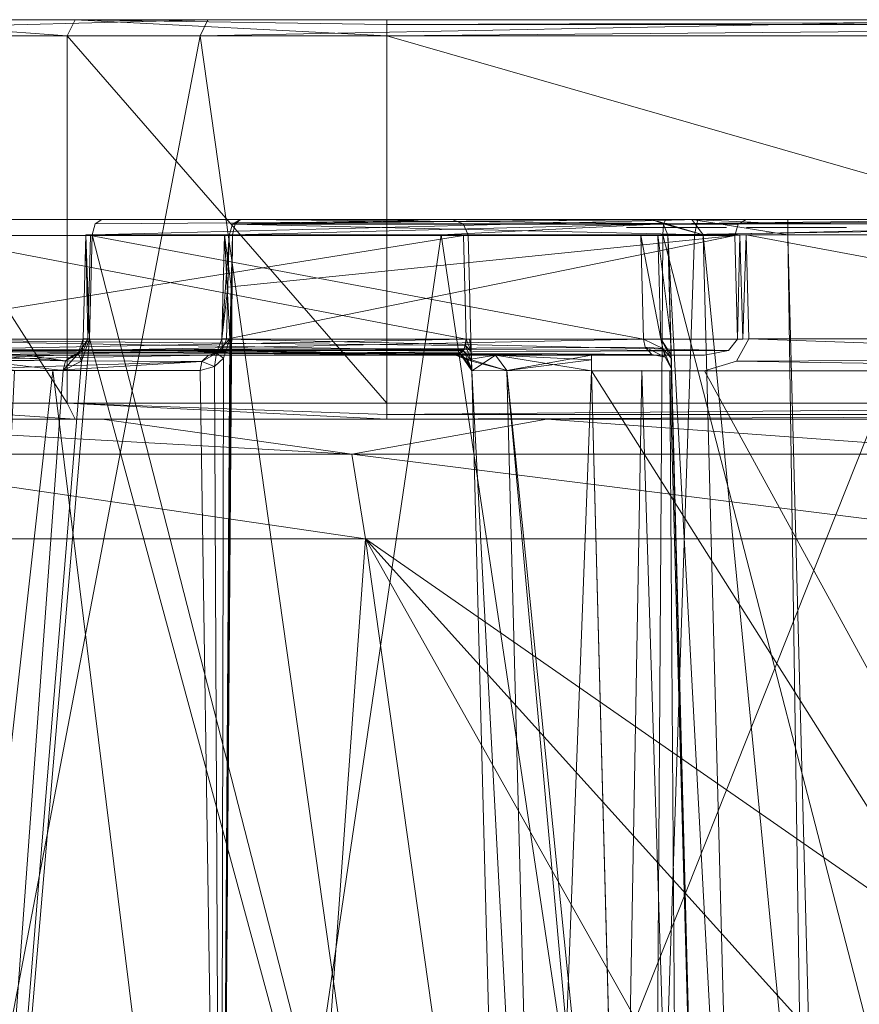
# Model space of a CAD drawing. Header units: millimetres. Extents: x -95 to 95, y -35 to 74.
# Tile 25 of 32: x -13 to -2, y 62 to 74. Entities that reach past the tile are written whole.
import ezdxf

# ---------------------------------------------------------------- set-up
doc = ezdxf.new("R2010")
doc.units = ezdxf.units.MM
doc.header["$LTSCALE"] = 2540
for name, color, linetype, lineweight in [('123', 7, 'Continuous', 18), ('132', 7, 'Continuous', 18), ('133', 7, 'Continuous', 18), ('134', 7, 'Continuous', 18), ('135', 7, 'Continuous', 18), ('136', 7, 'Continuous', 18), ('137', 7, 'Continuous', 18), ('138', 7, 'Continuous', 18), ('139', 7, 'Continuous', 18), ('140', 7, 'Continuous', 18), ('145', 7, 'Continuous', 18), ('148', 7, 'Continuous', 18), ('149', 7, 'Continuous', 18), ('153', 7, 'Continuous', 18), ('157', 7, 'Continuous', 18), ('158', 7, 'Continuous', 18), ('163', 7, 'Continuous', 18), ('165', 7, 'Continuous', 18), ('168', 7, 'Continuous', 18), ('169', 7, 'Continuous', 18), ('172', 7, 'Continuous', 18), ('173', 7, 'Continuous', 18), ('175', 7, 'Continuous', 18), ('178', 7, 'Continuous', 18), ('179', 7, 'Continuous', 18), ('184', 7, 'Continuous', 18), ('199', 7, 'Continuous', 18), ('201', 7, 'Continuous', 18), ('202', 7, 'Continuous', 18), ('207', 7, 'Continuous', 18), ('208', 7, 'Continuous', 18), ('209', 7, 'Continuous', 18), ('210', 7, 'Continuous', 18), ('211', 7, 'Continuous', 18), ('212', 7, 'Continuous', 18), ('213', 7, 'Continuous', 18), ('214', 7, 'Continuous', 18), ('215', 7, 'Continuous', 18), ('226', 7, 'Continuous', 18), ('227', 7, 'Continuous', 18), ('228', 7, 'Continuous', 18), ('229', 7, 'Continuous', 18), ('230', 7, 'Continuous', 18), ('231', 7, 'Continuous', 18), ('233', 7, 'Continuous', 18), ('234', 7, 'Continuous', 18), ('235', 7, 'Continuous', 18), ('240', 7, 'Continuous', 18), ('241', 7, 'Continuous', 18), ('250', 7, 'Continuous', 18), ('259', 7, 'Continuous', 18), ('260', 7, 'Continuous', 18), ('261', 7, 'Continuous', 18), ('267', 7, 'Continuous', 18), ('268', 7, 'Continuous', 18)]:
    doc.layers.add(name, color=color, linetype=linetype, lineweight=lineweight)

msp = doc.modelspace()

# ---------------------------------------------------------------- linework, layer by layer
at = {"layer": '123', "linetype": 'Continuous'}
for points in [[(-10.333, 74, 5.218), (-14.394, 52.797, 8.209), (-17.992, 74, 12.669), (-10.333, 74, 5.218)], [(-7.627, 54.79, 3.934), (-14.394, 52.797, 8.209), (-10.333, 74, 5.218), (-7.627, 54.79, 3.934)], [(0, 74, 2.5), (-7.627, 54.79, 3.934), (-10.333, 74, 5.218), (0, 74, 2.5)], [(0, 74, 2.5), (0, 55.459, 2.5), (-7.627, 54.79, 3.934), (0, 74, 2.5)], [(-14.085, 45.2, 39.076), (-9.886, 45.2, 42.027), (-15.195, 67.7, 37.995), (-14.085, 45.2, 39.076)], [(-15.195, 67.7, 37.995), (-9.886, 45.2, 42.027), (-8.265, 67.7, 42.805), (-15.195, 67.7, 37.995)], [(-9.886, 45.2, 42.027), (-5.095, 45.2, 43.872), (-8.265, 67.7, 42.805), (-9.886, 45.2, 42.027)], [(-8.265, 67.7, 42.805), (-5.095, 45.2, 43.872), (-3.249, 58.776, 44.247), (-8.265, 67.7, 42.805)], [(0, 61.95, 44.5), (0, 67.7, 44.5), (-8.265, 67.7, 42.805), (0, 61.95, 44.5)], [(0, 61.95, 44.5), (-8.265, 67.7, 42.805), (-2.257, 61.039, 44.378), (0, 61.95, 44.5)], [(-2.257, 61.039, 44.378), (-8.265, 67.7, 42.805), (-3.249, 58.776, 44.247), (-2.257, 61.039, 44.378)]]:
    msp.add_3dface(points, dxfattribs=at)
at = {"layer": '132', "linetype": 'Continuous'}
for points in [[(-7.137, 70, 18.062), (-7.137, 70, 19.474), (-13.699, 70, 12.912), (-7.137, 70, 18.062)], [(-10.231, 70, 10.158), (-7.137, 70, 18.062), (-13.699, 70, 12.912), (-10.231, 70, 10.158)], [(-12.054, 70, 11.423), (-10.231, 70, 10.158), (-13.699, 70, 12.912), (-12.054, 70, 11.423)], [(-6.64, 70, 16.861), (-7.137, 70, 18.062), (-10.231, 70, 10.158), (-6.64, 70, 16.861)], [(-5.438, 70, 16.363), (-6.64, 70, 16.861), (-10.231, 70, 10.158), (-5.438, 70, 16.363)], [(-4.026, 70, 16.363), (-5.438, 70, 16.363), (-10.231, 70, 10.158), (-4.026, 70, 16.363)]]:
    msp.add_3dface(points, dxfattribs=at)
at = {"layer": '133', "linetype": 'Continuous'}
for points in [[(-13.823, 70.2, 13.071), (-7.006, 70.2, 19.888), (-13.791, 71.5, 13.103), (-13.823, 70.2, 13.071)], [(-7.006, 70.2, 19.888), (-7.04, 71.5, 19.854), (-13.791, 71.5, 13.103), (-7.006, 70.2, 19.888)]]:
    msp.add_3dface(points, dxfattribs=at)
at = {"layer": '134', "linetype": 'Continuous'}
for points in [[(-3.646, 71.5, 16.46), (-3.612, 70.2, 16.494), (-10.006, 70.2, 10.1), (-3.646, 71.5, 16.46)], [(-10.006, 70.2, 10.1), (-9.989, 70.85, 10.117), (-3.646, 71.5, 16.46), (-10.006, 70.2, 10.1)], [(-9.972, 71.5, 10.134), (-3.646, 71.5, 16.46), (-9.989, 70.85, 10.117), (-9.972, 71.5, 10.134)]]:
    msp.add_3dface(points, dxfattribs=at)
at = {"layer": '135', "linetype": 'Continuous'}
for points in [[(-6.639, 70, 30.14), (-4.656, 70, 31.267), (-15.019, 70, 35.408), (-6.639, 70, 30.14)], [(-15.019, 70, 35.408), (-4.656, 70, 31.267), (-11.925, 70, 38.536), (-15.019, 70, 35.408)], [(-7.137, 70, 28.938), (-6.639, 70, 30.14), (-15.019, 70, 35.408), (-7.137, 70, 28.938)], [(-7.137, 70, 27.526), (-7.137, 70, 28.938), (-15.019, 70, 35.408), (-7.137, 70, 27.526)], [(-14.107, 70, 36.502), (-15.019, 70, 35.408), (-11.925, 70, 38.536), (-14.107, 70, 36.502)], [(-13.108, 70, 37.517), (-14.107, 70, 36.502), (-11.925, 70, 38.536), (-13.108, 70, 37.517)], [(-12.527, 70, 38.039), (-13.108, 70, 37.517), (-11.925, 70, 38.536), (-12.527, 70, 38.039)], [(-5.437, 70, 30.637), (-4.656, 70, 31.267), (-6.639, 70, 30.14), (-5.437, 70, 30.637)], [(-4.936, 70, 30.814), (-4.656, 70, 31.267), (-5.437, 70, 30.637), (-4.936, 70, 30.814)]]:
    msp.add_3dface(points, dxfattribs=at)
at = {"layer": '136', "linetype": 'Continuous'}
for points in [[(-11.738, 70.2, 38.632), (-4.789, 70.2, 31.683), (-11.705, 71.5, 38.6), (-11.738, 70.2, 38.632)], [(-4.789, 70.2, 31.683), (-4.823, 71.5, 31.717), (-11.705, 71.5, 38.6), (-4.789, 70.2, 31.683)]]:
    msp.add_3dface(points, dxfattribs=at)
at = {"layer": '137', "linetype": 'Continuous'}
for points in [[(-7.04, 71.5, 27.146), (-7.006, 70.2, 27.112), (-15.11, 70.2, 35.216), (-7.04, 71.5, 27.146)], [(-15.077, 71.5, 35.183), (-7.04, 71.5, 27.146), (-15.11, 70.2, 35.216), (-15.077, 71.5, 35.183)]]:
    msp.add_3dface(points, dxfattribs=at)
at = {"layer": '138', "linetype": 'Continuous'}
for points in [[(-8, 74, 102.5), (-8, 69.4, 102.5), (8, 69.4, 102.5), (-8, 74, 102.5)], [(8, 74, 102.5), (-8, 74, 102.5), (8, 69.4, 102.5), (8, 74, 102.5)]]:
    msp.add_3dface(points, dxfattribs=at)
at = {"layer": '139', "linetype": 'Continuous'}
for points in [[(-20.792, 74.2, 22.943), (-18.381, 74.2, 33.235), (20.792, 74.2, 22.943), (-20.792, 74.2, 22.943)], [(-17.824, 74.2, 12.779), (-20.792, 74.2, 22.943), (17.824, 74.2, 12.779), (-17.824, 74.2, 12.779)], [(17.824, 74.2, 12.779), (-20.792, 74.2, 22.943), (20.792, 74.2, 22.943), (17.824, 74.2, 12.779)], [(-18.381, 74.2, 33.235), (-16.455, 74.2, 38.272), (18.381, 74.2, 33.235), (-18.381, 74.2, 33.235)], [(20.792, 74.2, 22.943), (-18.381, 74.2, 33.235), (18.381, 74.2, 33.235), (20.792, 74.2, 22.943)], [(-10.237, 74.2, 5.394), (-17.824, 74.2, 12.779), (10.237, 74.2, 5.394), (-10.237, 74.2, 5.394)], [(10.237, 74.2, 5.394), (-17.824, 74.2, 12.779), (17.824, 74.2, 12.779), (10.237, 74.2, 5.394)], [(-16.455, 74.2, 38.272), (-15.8, 74.2, 43.625), (16.455, 74.2, 38.272), (-16.455, 74.2, 38.272)], [(18.381, 74.2, 33.235), (-16.455, 74.2, 38.272), (16.455, 74.2, 38.272), (18.381, 74.2, 33.235)], [(16.455, 74.2, 38.272), (-15.8, 74.2, 43.625), (15.8, 74.2, 43.625), (16.455, 74.2, 38.272)], [(15.8, 74.2, 43.625), (-15.8, 74.2, 43.625), (-15.8, 74.2, 94.5), (15.8, 74.2, 43.625)], [(15.8, 74.2, 94.5), (15.8, 74.2, 43.625), (-15.8, 74.2, 94.5), (15.8, 74.2, 94.5)], [(-14.756, 74.2, 98.397), (15.8, 74.2, 94.5), (-15.8, 74.2, 94.5), (-14.756, 74.2, 98.397)], [(14.756, 74.2, 98.397), (15.8, 74.2, 94.5), (-14.756, 74.2, 98.397), (14.756, 74.2, 98.397)], [(-11.897, 74.2, 101.256), (14.756, 74.2, 98.397), (-14.756, 74.2, 98.397), (-11.897, 74.2, 101.256)], [(11.897, 74.2, 101.256), (14.756, 74.2, 98.397), (-11.897, 74.2, 101.256), (11.897, 74.2, 101.256)], [(-8, 74.2, 102.3), (11.897, 74.2, 101.256), (-11.897, 74.2, 101.256), (-8, 74.2, 102.3)], [(0, 74.2, 2.7), (-10.237, 74.2, 5.394), (10.237, 74.2, 5.394), (0, 74.2, 2.7)], [(8, 74.2, 102.3), (11.897, 74.2, 101.256), (-8, 74.2, 102.3), (8, 74.2, 102.3)]]:
    msp.add_3dface(points, dxfattribs=at)
at = {"layer": '140', "linetype": 'Continuous'}
for points in [[(-15.932, 69.2, 41.207), (-16.281, 69.2, 39.03), (-11.56, 69.2, 42.803), (-15.932, 69.2, 41.207)], [(-15.8, 69.2, 43.625), (-15.932, 69.2, 41.207), (-11.56, 69.2, 42.803), (-15.8, 69.2, 43.625)], [(-15.8, 69.2, 94.5), (-15.8, 69.2, 43.625), (15.8, 69.2, 94.5), (-15.8, 69.2, 94.5)], [(15.8, 69.2, 94.5), (-15.8, 69.2, 43.625), (-5.997, 69.2, 45.186), (15.8, 69.2, 94.5)], [(-5.997, 69.2, 45.186), (-15.8, 69.2, 43.625), (-11.56, 69.2, 42.803), (-5.997, 69.2, 45.186)], [(-14.756, 69.2, 98.397), (-15.8, 69.2, 94.5), (14.756, 69.2, 98.397), (-14.756, 69.2, 98.397)], [(14.756, 69.2, 98.397), (-15.8, 69.2, 94.5), (15.8, 69.2, 94.5), (14.756, 69.2, 98.397)], [(-11.897, 69.2, 101.256), (-14.756, 69.2, 98.397), (11.897, 69.2, 101.256), (-11.897, 69.2, 101.256)], [(11.897, 69.2, 101.256), (-14.756, 69.2, 98.397), (14.756, 69.2, 98.397), (11.897, 69.2, 101.256)], [(-8, 69.2, 102.3), (-11.897, 69.2, 101.256), (8, 69.2, 102.3), (-8, 69.2, 102.3)], [(8, 69.2, 102.3), (-11.897, 69.2, 101.256), (11.897, 69.2, 101.256), (8, 69.2, 102.3)], [(0, 69.2, 46), (15.8, 69.2, 94.5), (-5.997, 69.2, 45.186), (0, 69.2, 46)]]:
    msp.add_3dface(points, dxfattribs=at)
at = {"layer": '145', "linetype": 'Continuous'}
for points in [[(-12, 74, 101.428), (-14.928, 74, 98.5), (-12, 69.4, 101.428), (-12, 74, 101.428)], [(-12, 69.4, 101.428), (-14.928, 74, 98.5), (-14.928, 69.4, 98.5), (-12, 69.4, 101.428)], [(-8, 69.4, 102.5), (-8, 74, 102.5), (-12, 74, 101.428), (-8, 69.4, 102.5)], [(-8, 69.4, 102.5), (-12, 74, 101.428), (-12, 69.4, 101.428), (-8, 69.4, 102.5)]]:
    msp.add_3dface(points, dxfattribs=at)
at = {"layer": '148', "linetype": 'Continuous'}
for points in [[(-14.756, 74.2, 98.397), (-14.928, 74, 98.5), (-12, 74, 101.428), (-14.756, 74.2, 98.397)], [(-11.897, 74.2, 101.256), (-14.756, 74.2, 98.397), (-12, 74, 101.428), (-11.897, 74.2, 101.256)], [(-8, 74, 102.5), (-11.897, 74.2, 101.256), (-12, 74, 101.428), (-8, 74, 102.5)], [(-11.897, 74.2, 101.256), (-8, 74, 102.5), (-8, 74.141, 102.441), (-11.897, 74.2, 101.256)], [(-8, 74.2, 102.3), (-11.897, 74.2, 101.256), (-8, 74.141, 102.441), (-8, 74.2, 102.3)]]:
    msp.add_3dface(points, dxfattribs=at)
at = {"layer": '149', "linetype": 'Continuous'}
for points in [[(8, 74.2, 102.3), (-8, 74.2, 102.3), (-8, 74.141, 102.441), (8, 74.2, 102.3)], [(8, 74.2, 102.3), (-8, 74.141, 102.441), (8, 74.141, 102.441), (8, 74.2, 102.3)], [(-8, 74, 102.5), (8, 74, 102.5), (8, 74.141, 102.441), (-8, 74, 102.5)], [(-8, 74.141, 102.441), (-8, 74, 102.5), (8, 74.141, 102.441), (-8, 74.141, 102.441)]]:
    msp.add_3dface(points, dxfattribs=at)
at = {"layer": '153', "linetype": 'Continuous'}
for points in [[(-10.333, 74, 5.218), (-17.992, 74, 12.669), (-10.237, 74.2, 5.394), (-10.333, 74, 5.218)], [(-17.992, 74, 12.669), (-17.824, 74.2, 12.779), (-10.237, 74.2, 5.394), (-17.992, 74, 12.669)], [(0, 74, 2.5), (-10.333, 74, 5.218), (0, 74.2, 2.7), (0, 74, 2.5)], [(-10.333, 74, 5.218), (-10.237, 74.2, 5.394), (0, 74.2, 2.7), (-10.333, 74, 5.218)]]:
    msp.add_3dface(points, dxfattribs=at)
at = {"layer": '157', "linetype": 'Continuous'}
for points in [[(-14.756, 69.2, 98.397), (-11.897, 69.2, 101.256), (-14.928, 69.4, 98.5), (-14.756, 69.2, 98.397)], [(-11.897, 69.2, 101.256), (-12, 69.4, 101.428), (-14.928, 69.4, 98.5), (-11.897, 69.2, 101.256)], [(-8, 69.4, 102.5), (-12, 69.4, 101.428), (-8, 69.259, 102.441), (-8, 69.4, 102.5)], [(-11.897, 69.2, 101.256), (-8, 69.2, 102.3), (-12, 69.4, 101.428), (-11.897, 69.2, 101.256)], [(-12, 69.4, 101.428), (-8, 69.2, 102.3), (-8, 69.259, 102.441), (-12, 69.4, 101.428)]]:
    msp.add_3dface(points, dxfattribs=at)
at = {"layer": '158', "linetype": 'Continuous'}
for points in [[(8, 69.4, 102.5), (-8, 69.4, 102.5), (-8, 69.259, 102.441), (8, 69.4, 102.5)], [(8, 69.4, 102.5), (-8, 69.259, 102.441), (8, 69.259, 102.441), (8, 69.4, 102.5)], [(-8, 69.2, 102.3), (8, 69.2, 102.3), (8, 69.259, 102.441), (-8, 69.2, 102.3)], [(-8, 69.259, 102.441), (-8, 69.2, 102.3), (8, 69.259, 102.441), (-8, 69.259, 102.441)]]:
    msp.add_3dface(points, dxfattribs=at)
at = {"layer": '163', "linetype": 'Continuous'}
for points in [[(-11.56, 69.2, 42.803), (-16.281, 69.2, 39.03), (-8.437, 68.761, 43.209), (-11.56, 69.2, 42.803)], [(-16.281, 69.2, 39.03), (-15.513, 68.761, 38.298), (-8.437, 68.761, 43.209), (-16.281, 69.2, 39.03)], [(-5.997, 69.2, 45.186), (-11.56, 69.2, 42.803), (-8.437, 68.761, 43.209), (-5.997, 69.2, 45.186)], [(-5.997, 69.2, 45.186), (-8.437, 68.761, 43.209), (0, 68.761, 44.939), (-5.997, 69.2, 45.186)], [(0, 69.2, 46), (-5.997, 69.2, 45.186), (0, 68.761, 44.939), (0, 69.2, 46)], [(-15.195, 67.7, 37.995), (-8.265, 67.7, 42.805), (-15.513, 68.761, 38.298), (-15.195, 67.7, 37.995)], [(-15.513, 68.761, 38.298), (-8.265, 67.7, 42.805), (-8.437, 68.761, 43.209), (-15.513, 68.761, 38.298)], [(-8.265, 67.7, 42.805), (0, 67.7, 44.5), (-8.437, 68.761, 43.209), (-8.265, 67.7, 42.805)], [(-8.437, 68.761, 43.209), (0, 67.7, 44.5), (0, 68.761, 44.939), (-8.437, 68.761, 43.209)]]:
    msp.add_3dface(points, dxfattribs=at)
at = {"layer": '165', "linetype": 'Continuous'}
for points in [[(-7.182, 71.7, 19.995), (-7.182, 71.7, 27.005), (-15.219, 71.7, 35.042), (-7.182, 71.7, 19.995)], [(-13.933, 71.7, 13.244), (-7.182, 71.7, 19.995), (-15.219, 71.7, 35.042), (-13.933, 71.7, 13.244)], [(-4.682, 71.7, 31.982), (-4.185, 71.7, 33.183), (-11.564, 71.7, 38.741), (-4.682, 71.7, 31.982)], [(-11.564, 71.7, 38.741), (-4.185, 71.7, 33.183), (-4.11, 71.7, 42.185), (-11.564, 71.7, 38.741)], [(-4.682, 71.7, 31.859), (-4.682, 71.7, 31.982), (-11.564, 71.7, 38.741), (-4.682, 71.7, 31.859)], [(-4.51, 71.7, 8.039), (-3.505, 71.7, 16.318), (-9.831, 71.7, 9.992), (-4.51, 71.7, 8.039)], [(-7.252, 71.7, 8.795), (-4.51, 71.7, 8.039), (-9.831, 71.7, 9.992), (-7.252, 71.7, 8.795)], [(0, 71.7, 7.619), (-3.505, 71.7, 16.318), (-4.51, 71.7, 8.039), (0, 71.7, 7.619)], [(-4.185, 71.7, 33.183), (-2.982, 71.7, 33.682), (-4.11, 71.7, 42.185), (-4.185, 71.7, 33.183)], [(-2.982, 71.7, 33.682), (2.982, 71.7, 33.682), (-4.11, 71.7, 42.185), (-2.982, 71.7, 33.682)], [(-4.11, 71.7, 42.185), (2.982, 71.7, 33.682), (4.11, 71.7, 42.185), (-4.11, 71.7, 42.185)], [(3.505, 71.7, 16.318), (-3.505, 71.7, 16.318), (0, 71.7, 7.619), (3.505, 71.7, 16.318)]]:
    msp.add_3dface(points, dxfattribs=at)
at = {"layer": '168', "linetype": 'Continuous'}
for points in [[(3.505, 71.505, 16.518), (3.471, 70.205, 16.552), (-3.505, 71.505, 16.518), (3.505, 71.505, 16.518)], [(-3.505, 71.505, 16.518), (3.471, 70.205, 16.552), (-3.471, 70.205, 16.552), (-3.505, 71.505, 16.518)], [(-3.471, 70.205, 16.552), (3.584, 69.959, 16.559), (-3.625, 69.925, 16.559), (-3.471, 70.205, 16.552)], [(3.471, 70.205, 16.552), (3.584, 69.959, 16.559), (-3.471, 70.205, 16.552), (3.471, 70.205, 16.552)], [(-3.625, 69.925, 16.559), (4.026, 69.805, 16.563), (-4.026, 69.805, 16.563), (-3.625, 69.925, 16.559)], [(3.584, 69.959, 16.559), (4.026, 69.805, 16.563), (-3.625, 69.925, 16.559), (3.584, 69.959, 16.559)], [(-5.006, 53.295, 16.995), (-5.438, 69.805, 16.563), (5.006, 53.295, 16.995), (-5.006, 53.295, 16.995)], [(5.006, 53.295, 16.995), (-5.438, 69.805, 16.563), (-4.026, 69.805, 16.563), (5.006, 53.295, 16.995)], [(4.026, 69.805, 16.563), (5.006, 53.295, 16.995), (-4.026, 69.805, 16.563), (4.026, 69.805, 16.563)]]:
    msp.add_3dface(points, dxfattribs=at)
at = {"layer": '169', "linetype": 'Continuous'}
for points in [[(-6.982, 71.505, 27.005), (-6.982, 71.505, 19.995), (-6.948, 70.205, 20.029), (-6.982, 71.505, 27.005)], [(-6.948, 70.205, 26.971), (-6.982, 71.505, 27.005), (-6.948, 70.205, 20.029), (-6.948, 70.205, 26.971)], [(-6.944, 70.048, 27.012), (-6.948, 70.205, 26.971), (-6.941, 69.959, 19.916), (-6.944, 70.048, 27.012)], [(-6.941, 69.959, 19.916), (-6.948, 70.205, 26.971), (-6.948, 70.205, 20.029), (-6.941, 69.959, 19.916)], [(-6.941, 69.925, 27.125), (-6.944, 70.048, 27.012), (-6.941, 69.959, 19.916), (-6.941, 69.925, 27.125)], [(-6.937, 69.805, 19.474), (-6.941, 69.925, 27.125), (-6.941, 69.959, 19.916), (-6.937, 69.805, 19.474)], [(-6.938, 69.839, 27.299), (-6.941, 69.925, 27.125), (-6.937, 69.805, 19.474), (-6.938, 69.839, 27.299)], [(-6.937, 69.805, 27.526), (-6.938, 69.839, 27.299), (-6.937, 69.805, 19.474), (-6.937, 69.805, 27.526)], [(-6.937, 69.805, 28.938), (-6.937, 69.805, 27.526), (-6.505, 53.295, 18.494), (-6.937, 69.805, 28.938)], [(-6.505, 53.295, 18.494), (-6.937, 69.805, 27.526), (-6.937, 69.805, 19.474), (-6.505, 53.295, 18.494)], [(-6.505, 53.295, 28.506), (-6.937, 69.805, 28.938), (-6.505, 53.295, 18.494), (-6.505, 53.295, 28.506)], [(-6.937, 69.805, 18.062), (-6.505, 53.295, 18.494), (-6.937, 69.805, 19.474), (-6.937, 69.805, 18.062)]]:
    msp.add_3dface(points, dxfattribs=at)
at = {"layer": '172', "linetype": 'Continuous'}
for points in [[(-4.065, 55.574, 31.565), (-4.482, 71.505, 31.982), (-4.065, 55.574, 31.064), (-4.065, 55.574, 31.565)], [(-4.065, 55.574, 31.064), (-4.482, 71.505, 31.982), (-4.448, 70.205, 31.825), (-4.065, 55.574, 31.064)], [(-4.448, 70.205, 31.825), (-4.482, 71.505, 31.982), (-4.482, 71.505, 31.859), (-4.448, 70.205, 31.825)], [(-4.443, 70.004, 31.743), (-4.065, 55.574, 31.064), (-4.448, 70.205, 31.825), (-4.443, 70.004, 31.743)], [(-4.442, 69.962, 31.701), (-4.065, 55.574, 31.064), (-4.443, 70.004, 31.743), (-4.442, 69.962, 31.701)], [(-4.438, 69.828, 31.438), (-4.065, 55.574, 31.064), (-4.442, 69.962, 31.701), (-4.438, 69.828, 31.438)]]:
    msp.add_3dface(points, dxfattribs=at)
at = {"layer": '173', "linetype": 'Continuous'}
for points in [[(-2.671, 59.606, 33.17), (2.982, 71.505, 33.482), (-2.983, 71.505, 33.482), (-2.671, 59.606, 33.17)], [(-2.671, 59.606, 33.17), (-1.658, 61.027, 33.208), (2.982, 71.505, 33.482), (-2.671, 59.606, 33.17)]]:
    msp.add_3dface(points, dxfattribs=at)
at = {"layer": '175', "linetype": 'Continuous'}
for points in [[(-6.066, 53.293, 17.434), (-6.937, 69.805, 18.062), (-6.498, 69.807, 17.002), (-6.066, 53.293, 17.434)], [(-6.505, 53.295, 18.494), (-6.937, 69.805, 18.062), (-6.066, 53.293, 17.434), (-6.505, 53.295, 18.494)], [(-5.438, 69.805, 16.563), (-6.066, 53.293, 17.434), (-6.498, 69.807, 17.002), (-5.438, 69.805, 16.563)], [(-5.438, 69.805, 16.563), (-5.006, 53.295, 16.995), (-6.066, 53.293, 17.434), (-5.438, 69.805, 16.563)]]:
    msp.add_3dface(points, dxfattribs=at)
at = {"layer": '178', "linetype": 'Continuous'}
for points in [[(-6.937, 69.805, 28.938), (-6.066, 53.293, 29.566), (-6.498, 69.807, 29.998), (-6.937, 69.805, 28.938)], [(-6.937, 69.805, 28.938), (-6.505, 53.295, 28.506), (-6.066, 53.293, 29.566), (-6.937, 69.805, 28.938)], [(-5.006, 53.295, 30.005), (-5.065, 55.582, 30.065), (-6.498, 69.807, 29.998), (-5.006, 53.295, 30.005)], [(-6.066, 53.293, 29.566), (-5.006, 53.295, 30.005), (-6.498, 69.807, 29.998), (-6.066, 53.293, 29.566)], [(-5.065, 55.582, 30.065), (-5.437, 69.805, 30.437), (-6.498, 69.807, 29.998), (-5.065, 55.582, 30.065)]]:
    msp.add_3dface(points, dxfattribs=at)
at = {"layer": '179', "linetype": 'Continuous'}
for points in [[(-4.482, 71.505, 31.982), (-3.625, 55.563, 32.625), (-4.043, 71.507, 33.043), (-4.482, 71.505, 31.982)], [(-4.482, 71.505, 31.982), (-4.065, 55.574, 31.565), (-3.625, 55.563, 32.625), (-4.482, 71.505, 31.982)], [(-2.789, 58.702, 33.14), (-2.983, 71.505, 33.482), (-4.043, 71.507, 33.043), (-2.789, 58.702, 33.14)], [(-3.625, 55.563, 32.625), (-2.789, 58.702, 33.14), (-4.043, 71.507, 33.043), (-3.625, 55.563, 32.625)], [(-2.789, 58.702, 33.14), (-2.671, 59.606, 33.17), (-2.983, 71.505, 33.482), (-2.789, 58.702, 33.14)]]:
    msp.add_3dface(points, dxfattribs=at)
at = {"layer": '184', "linetype": 'Continuous'}
for points in [[(-5.437, 69.805, 30.437), (-5.065, 55.582, 30.065), (-4.81, 69.807, 30.659), (-5.437, 69.805, 30.437)], [(-5.065, 55.582, 30.065), (-4.358, 55.585, 30.358), (-4.81, 69.807, 30.659), (-5.065, 55.582, 30.065)], [(-4.81, 69.807, 30.659), (-4.358, 55.585, 30.358), (-4.46, 69.806, 31.224), (-4.81, 69.807, 30.659)], [(-4.46, 69.806, 31.224), (-4.065, 55.574, 31.064), (-4.443, 69.812, 31.332), (-4.46, 69.806, 31.224)], [(-4.358, 55.585, 30.358), (-4.065, 55.574, 31.064), (-4.46, 69.806, 31.224), (-4.358, 55.585, 30.358)], [(-4.065, 55.574, 31.064), (-4.438, 69.828, 31.438), (-4.443, 69.812, 31.332), (-4.065, 55.574, 31.064)]]:
    msp.add_3dface(points, dxfattribs=at)
at = {"layer": '199', "linetype": 'Continuous'}
for points in [[(-3.646, 71.5, 16.46), (-9.972, 71.5, 10.134), (-9.931, 71.641, 10.092), (-3.646, 71.5, 16.46)], [(-9.831, 71.7, 9.992), (-3.605, 71.641, 16.418), (-9.931, 71.641, 10.092), (-9.831, 71.7, 9.992)], [(-3.605, 71.641, 16.418), (-3.646, 71.5, 16.46), (-9.931, 71.641, 10.092), (-3.605, 71.641, 16.418)], [(-9.831, 71.7, 9.992), (-3.505, 71.7, 16.318), (-3.605, 71.641, 16.418), (-9.831, 71.7, 9.992)]]:
    msp.add_3dface(points, dxfattribs=at)
at = {"layer": '201', "linetype": 'Continuous'}
for points in [[(-7.006, 70.2, 19.888), (-13.823, 70.2, 13.071), (-13.796, 70.066, 13.025), (-7.006, 70.2, 19.888)], [(-7.03, 70.077, 19.804), (-7.006, 70.2, 19.888), (-13.796, 70.066, 13.025), (-7.03, 70.077, 19.804)], [(-13.699, 70, 12.912), (-7.03, 70.077, 19.804), (-13.796, 70.066, 13.025), (-13.699, 70, 12.912)], [(-13.699, 70, 12.912), (-7.137, 70, 19.474), (-7.03, 70.077, 19.804), (-13.699, 70, 12.912)]]:
    msp.add_3dface(points, dxfattribs=at)
at = {"layer": '202', "linetype": 'Continuous'}
for points in [[(-10.006, 70.2, 10.1), (-3.726, 70.06, 16.461), (-10.056, 70.079, 10.107), (-10.006, 70.2, 10.1)], [(-10.006, 70.2, 10.1), (-3.612, 70.2, 16.494), (-3.726, 70.06, 16.461), (-10.006, 70.2, 10.1)], [(-4.026, 70, 16.363), (-10.231, 70, 10.158), (-10.124, 70.026, 10.125), (-4.026, 70, 16.363)], [(-10.056, 70.079, 10.107), (-3.726, 70.06, 16.461), (-10.124, 70.026, 10.125), (-10.056, 70.079, 10.107)], [(-3.726, 70.06, 16.461), (-4.026, 70, 16.363), (-10.124, 70.026, 10.125), (-3.726, 70.06, 16.461)]]:
    msp.add_3dface(points, dxfattribs=at)
at = {"layer": '207', "linetype": 'Continuous'}
for points in [[(-4.789, 70.2, 31.683), (-11.738, 70.2, 38.632), (-11.797, 70.059, 38.609), (-4.789, 70.2, 31.683)], [(-4.765, 70.099, 31.621), (-4.789, 70.2, 31.683), (-11.797, 70.059, 38.609), (-4.765, 70.099, 31.621)], [(-11.925, 70, 38.536), (-4.685, 70.011, 31.391), (-11.797, 70.059, 38.609), (-11.925, 70, 38.536)], [(-4.685, 70.011, 31.391), (-11.925, 70, 38.536), (-4.667, 70.003, 31.328), (-4.685, 70.011, 31.391)], [(-4.685, 70.011, 31.391), (-4.765, 70.099, 31.621), (-11.797, 70.059, 38.609), (-4.685, 70.011, 31.391)], [(-11.925, 70, 38.536), (-4.656, 70, 31.267), (-4.667, 70.003, 31.328), (-11.925, 70, 38.536)]]:
    msp.add_3dface(points, dxfattribs=at)
at = {"layer": '208', "linetype": 'Continuous'}
for points in [[(-15.11, 70.2, 35.216), (-7.006, 70.2, 27.112), (-7.014, 70.121, 27.142), (-15.11, 70.2, 35.216)], [(-7.039, 70.06, 27.226), (-15.11, 70.2, 35.216), (-7.014, 70.121, 27.142), (-7.039, 70.06, 27.226)], [(-15.11, 70.2, 35.216), (-7.039, 70.06, 27.226), (-15.088, 70.059, 35.276), (-15.11, 70.2, 35.216)], [(-7.039, 70.06, 27.226), (-7.081, 70.017, 27.356), (-15.088, 70.059, 35.276), (-7.039, 70.06, 27.226)], [(-7.137, 70, 27.526), (-15.019, 70, 35.408), (-15.088, 70.059, 35.276), (-7.137, 70, 27.526)], [(-7.081, 70.017, 27.356), (-7.137, 70, 27.526), (-15.088, 70.059, 35.276), (-7.081, 70.017, 27.356)]]:
    msp.add_3dface(points, dxfattribs=at)
at = {"layer": '209', "linetype": 'Continuous'}
for points in [[(-7.182, 71.7, 27.005), (-7.182, 71.7, 19.995), (-7.043, 71.644, 19.995), (-7.182, 71.7, 27.005)], [(-7.043, 71.644, 27.005), (-7.182, 71.7, 27.005), (-7.043, 71.644, 19.995), (-7.043, 71.644, 27.005)], [(-6.982, 71.505, 19.995), (-6.982, 71.505, 27.005), (-7.043, 71.644, 27.005), (-6.982, 71.505, 19.995)], [(-6.982, 71.505, 19.995), (-7.043, 71.644, 27.005), (-7.043, 71.644, 19.995), (-6.982, 71.505, 19.995)]]:
    msp.add_3dface(points, dxfattribs=at)
at = {"layer": '210', "linetype": 'Continuous'}
for points in [[(-7.006, 70.2, 27.112), (-6.944, 70.048, 27.012), (-7.014, 70.121, 27.142), (-7.006, 70.2, 27.112)], [(-6.944, 70.048, 27.012), (-7.006, 70.2, 27.112), (-6.963, 70.203, 27.047), (-6.944, 70.048, 27.012)], [(-6.948, 70.205, 26.971), (-6.944, 70.048, 27.012), (-6.963, 70.203, 27.047), (-6.948, 70.205, 26.971)], [(-7.137, 70, 27.526), (-7.081, 70.017, 27.356), (-6.998, 69.943, 27.526), (-7.137, 70, 27.526)], [(-6.938, 69.839, 27.299), (-7.081, 70.017, 27.356), (-7.039, 70.06, 27.226), (-6.938, 69.839, 27.299)], [(-6.938, 69.839, 27.299), (-6.937, 69.805, 27.526), (-7.081, 70.017, 27.356), (-6.938, 69.839, 27.299)], [(-7.081, 70.017, 27.356), (-6.937, 69.805, 27.526), (-6.998, 69.943, 27.526), (-7.081, 70.017, 27.356)], [(-6.941, 69.925, 27.125), (-7.039, 70.06, 27.226), (-7.014, 70.121, 27.142), (-6.941, 69.925, 27.125)], [(-6.941, 69.925, 27.125), (-6.938, 69.839, 27.299), (-7.039, 70.06, 27.226), (-6.941, 69.925, 27.125)], [(-6.944, 70.048, 27.012), (-6.941, 69.925, 27.125), (-7.014, 70.121, 27.142), (-6.944, 70.048, 27.012)]]:
    msp.add_3dface(points, dxfattribs=at)
at = {"layer": '211', "linetype": 'Continuous'}
for points in [[(-7.137, 70, 28.938), (-7.137, 70, 27.526), (-6.998, 69.943, 27.526), (-7.137, 70, 28.938)], [(-7.137, 70, 28.938), (-6.998, 69.943, 27.526), (-6.998, 69.943, 28.938), (-7.137, 70, 28.938)], [(-6.937, 69.805, 27.526), (-6.937, 69.805, 28.938), (-6.998, 69.943, 28.938), (-6.937, 69.805, 27.526)], [(-6.998, 69.943, 27.526), (-6.937, 69.805, 27.526), (-6.998, 69.943, 28.938), (-6.998, 69.943, 27.526)]]:
    msp.add_3dface(points, dxfattribs=at)
at = {"layer": '212', "linetype": 'Continuous'}
for points in [[(-6.639, 70, 30.14), (-7.137, 70, 28.938), (-6.498, 69.807, 29.998), (-6.639, 70, 30.14)], [(-6.498, 69.807, 29.998), (-7.137, 70, 28.938), (-6.998, 69.943, 28.938), (-6.498, 69.807, 29.998)], [(-6.937, 69.805, 28.938), (-6.498, 69.807, 29.998), (-6.998, 69.943, 28.938), (-6.937, 69.805, 28.938)], [(-5.437, 70, 30.637), (-6.639, 70, 30.14), (-5.437, 69.943, 30.498), (-5.437, 70, 30.637)], [(-5.437, 69.805, 30.437), (-6.639, 70, 30.14), (-6.498, 69.807, 29.998), (-5.437, 69.805, 30.437)], [(-6.639, 70, 30.14), (-5.437, 69.805, 30.437), (-5.437, 69.943, 30.498), (-6.639, 70, 30.14)]]:
    msp.add_3dface(points, dxfattribs=at)
at = {"layer": '213', "linetype": 'Continuous'}
for points in [[(-4.571, 70.207, 31.64), (-4.789, 70.2, 31.683), (-4.548, 70.083, 31.577), (-4.571, 70.207, 31.64)], [(-4.789, 70.2, 31.683), (-4.765, 70.099, 31.621), (-4.548, 70.083, 31.577), (-4.789, 70.2, 31.683)], [(-4.442, 69.962, 31.701), (-4.443, 70.004, 31.743), (-4.571, 70.207, 31.64), (-4.442, 69.962, 31.701)], [(-4.442, 69.962, 31.701), (-4.571, 70.207, 31.64), (-4.548, 70.083, 31.577), (-4.442, 69.962, 31.701)], [(-4.443, 70.004, 31.743), (-4.448, 70.205, 31.825), (-4.571, 70.207, 31.64), (-4.443, 70.004, 31.743)], [(-4.765, 70.099, 31.621), (-4.685, 70.011, 31.391), (-4.516, 69.977, 31.4), (-4.765, 70.099, 31.621)], [(-4.548, 70.083, 31.577), (-4.765, 70.099, 31.621), (-4.516, 69.977, 31.4), (-4.548, 70.083, 31.577)], [(-4.438, 69.828, 31.438), (-4.442, 69.962, 31.701), (-4.548, 70.083, 31.577), (-4.438, 69.828, 31.438)], [(-4.438, 69.828, 31.438), (-4.548, 70.083, 31.577), (-4.516, 69.977, 31.4), (-4.438, 69.828, 31.438)]]:
    msp.add_3dface(points, dxfattribs=at)
at = {"layer": '214', "linetype": 'Continuous'}
for points in [[(-4.823, 71.5, 31.717), (-4.571, 70.207, 31.64), (-4.607, 71.507, 31.674), (-4.823, 71.5, 31.717)], [(-4.823, 71.5, 31.717), (-4.789, 70.2, 31.683), (-4.571, 70.207, 31.64), (-4.823, 71.5, 31.717)], [(-4.448, 70.205, 31.825), (-4.482, 71.505, 31.859), (-4.607, 71.507, 31.674), (-4.448, 70.205, 31.825)], [(-4.571, 70.207, 31.64), (-4.448, 70.205, 31.825), (-4.607, 71.507, 31.674), (-4.571, 70.207, 31.64)]]:
    msp.add_3dface(points, dxfattribs=at)
at = {"layer": '215', "linetype": 'Continuous'}
for points in [[(-4.185, 71.7, 33.183), (-4.682, 71.7, 31.982), (-4.043, 71.507, 33.043), (-4.185, 71.7, 33.183)], [(-4.043, 71.507, 33.043), (-4.682, 71.7, 31.982), (-4.542, 71.643, 31.982), (-4.043, 71.507, 33.043)], [(-4.482, 71.505, 31.982), (-4.043, 71.507, 33.043), (-4.542, 71.643, 31.982), (-4.482, 71.505, 31.982)], [(-2.982, 71.7, 33.682), (-4.185, 71.7, 33.183), (-2.982, 71.643, 33.542), (-2.982, 71.7, 33.682)], [(-2.983, 71.505, 33.482), (-4.185, 71.7, 33.183), (-4.043, 71.507, 33.043), (-2.983, 71.505, 33.482)], [(-4.185, 71.7, 33.183), (-2.983, 71.505, 33.482), (-2.982, 71.643, 33.542), (-4.185, 71.7, 33.183)]]:
    msp.add_3dface(points, dxfattribs=at)
at = {"layer": '226', "linetype": 'Continuous'}
for points in [[(-3.612, 70.2, 16.494), (-3.646, 71.5, 16.46), (-3.582, 71.503, 16.503), (-3.612, 70.2, 16.494)], [(-3.547, 70.203, 16.537), (-3.612, 70.2, 16.494), (-3.582, 71.503, 16.503), (-3.547, 70.203, 16.537)], [(-3.505, 71.505, 16.518), (-3.547, 70.203, 16.537), (-3.582, 71.503, 16.503), (-3.505, 71.505, 16.518)], [(-3.505, 71.505, 16.518), (-3.471, 70.205, 16.552), (-3.547, 70.203, 16.537), (-3.505, 71.505, 16.518)]]:
    msp.add_3dface(points, dxfattribs=at)
at = {"layer": '227', "linetype": 'Continuous'}
for points in [[(-7.137, 70, 18.062), (-6.64, 70, 16.861), (-6.998, 69.943, 18.062), (-7.137, 70, 18.062)], [(-6.64, 70, 16.861), (-6.937, 69.805, 18.062), (-6.998, 69.943, 18.062), (-6.64, 70, 16.861)], [(-6.937, 69.805, 18.062), (-6.64, 70, 16.861), (-6.498, 69.807, 17.002), (-6.937, 69.805, 18.062)], [(-6.64, 70, 16.861), (-5.438, 70, 16.363), (-6.498, 69.807, 17.002), (-6.64, 70, 16.861)], [(-6.498, 69.807, 17.002), (-5.438, 70, 16.363), (-5.438, 69.943, 16.502), (-6.498, 69.807, 17.002)], [(-5.438, 69.805, 16.563), (-6.498, 69.807, 17.002), (-5.438, 69.943, 16.502), (-5.438, 69.805, 16.563)]]:
    msp.add_3dface(points, dxfattribs=at)
at = {"layer": '228', "linetype": 'Continuous'}
for points in [[(-7.137, 70, 19.474), (-7.137, 70, 18.062), (-6.998, 69.943, 18.062), (-7.137, 70, 19.474)], [(-7.137, 70, 19.474), (-6.998, 69.943, 18.062), (-6.998, 69.943, 19.474), (-7.137, 70, 19.474)], [(-6.937, 69.805, 18.062), (-6.937, 69.805, 19.474), (-6.998, 69.943, 19.474), (-6.937, 69.805, 18.062)], [(-6.998, 69.943, 18.062), (-6.937, 69.805, 18.062), (-6.998, 69.943, 19.474), (-6.998, 69.943, 18.062)]]:
    msp.add_3dface(points, dxfattribs=at)
at = {"layer": '229', "linetype": 'Continuous'}
for points in [[(-4.662, 53.71, 7.232), (0, 53.912, 6.804), (-4.547, 71.507, 7.843), (-4.662, 53.71, 7.232)], [(-4.547, 71.507, 7.843), (0, 53.912, 6.804), (0, 71.507, 7.419), (-4.547, 71.507, 7.843)]]:
    msp.add_3dface(points, dxfattribs=at)
at = {"layer": '230', "linetype": 'Continuous'}
for points in [[(-11.685, 71.507, 38.9), (-5.02, 45.49, 43.108), (-11.717, 70.207, 38.933), (-11.685, 71.507, 38.9)], [(-4.15, 71.507, 42.381), (-5.02, 45.49, 43.108), (-11.685, 71.507, 38.9), (-4.15, 71.507, 42.381)], [(5.02, 45.49, 43.108), (-5.02, 45.49, 43.108), (4.15, 71.507, 42.381), (5.02, 45.49, 43.108)], [(4.15, 71.507, 42.381), (-5.02, 45.49, 43.108), (-4.15, 71.507, 42.381), (4.15, 71.507, 42.381)], [(-5.02, 45.49, 43.108), (-13.824, 45.49, 38.283), (-11.717, 70.207, 38.933), (-5.02, 45.49, 43.108)], [(-11.717, 70.207, 38.933), (-13.824, 45.49, 38.283), (-11.819, 69.925, 38.867), (-11.717, 70.207, 38.933)], [(-11.819, 69.925, 38.867), (-13.824, 45.49, 38.283), (-12.049, 69.807, 38.693), (-11.819, 69.925, 38.867)], [(-12.049, 69.807, 38.693), (-13.824, 45.49, 38.283), (-12.657, 69.807, 38.19), (-12.049, 69.807, 38.693)]]:
    msp.add_3dface(points, dxfattribs=at)
at = {"layer": '231', "linetype": 'Continuous'}
for points in [[(-10.075, 52.8, 9.151), (-4.662, 53.71, 7.232), (-7.321, 71.507, 8.607), (-10.075, 52.8, 9.151)], [(-9.947, 70.857, 9.802), (-10.075, 52.8, 9.151), (-9.93, 71.507, 9.818), (-9.947, 70.857, 9.802)], [(-9.93, 71.507, 9.818), (-10.075, 52.8, 9.151), (-7.321, 71.507, 8.607), (-9.93, 71.507, 9.818)], [(-4.662, 53.71, 7.232), (-4.547, 71.507, 7.843), (-7.321, 71.507, 8.607), (-4.662, 53.71, 7.232)], [(-9.963, 70.207, 9.785), (-10.075, 52.8, 9.151), (-9.947, 70.857, 9.802), (-9.963, 70.207, 9.785)], [(-10.044, 69.965, 9.822), (-10.075, 52.8, 9.151), (-9.963, 70.207, 9.785), (-10.044, 69.965, 9.822)], [(-10.156, 69.859, 9.883), (-10.075, 52.8, 9.151), (-10.044, 69.965, 9.822), (-10.156, 69.859, 9.883)], [(-14.23, 51.332, 12.246), (-10.075, 52.8, 9.151), (-12.178, 69.807, 11.266), (-14.23, 51.332, 12.246)], [(-13.843, 69.807, 12.773), (-14.23, 51.332, 12.246), (-12.178, 69.807, 11.266), (-13.843, 69.807, 12.773)], [(-12.178, 69.807, 11.266), (-10.075, 52.8, 9.151), (-10.334, 69.807, 9.987), (-12.178, 69.807, 11.266)], [(-10.334, 69.807, 9.987), (-10.075, 52.8, 9.151), (-10.156, 69.859, 9.883), (-10.334, 69.807, 9.987)]]:
    msp.add_3dface(points, dxfattribs=at)
at = {"layer": '233', "linetype": 'Continuous'}
for points in [[(-9.972, 71.5, 10.134), (-10.062, 70.206, 9.932), (-10.029, 71.506, 9.965), (-9.972, 71.5, 10.134)], [(-10.062, 70.206, 9.932), (-9.963, 70.207, 9.785), (-10.029, 71.506, 9.965), (-10.062, 70.206, 9.932)], [(-9.972, 71.5, 10.134), (-9.989, 70.85, 10.117), (-10.062, 70.206, 9.932), (-9.972, 71.5, 10.134)], [(-9.947, 70.857, 9.802), (-9.93, 71.507, 9.818), (-10.029, 71.506, 9.965), (-9.947, 70.857, 9.802)], [(-9.963, 70.207, 9.785), (-9.947, 70.857, 9.802), (-10.029, 71.506, 9.965), (-9.963, 70.207, 9.785)], [(-9.989, 70.85, 10.117), (-10.006, 70.2, 10.1), (-10.062, 70.206, 9.932), (-9.989, 70.85, 10.117)]]:
    msp.add_3dface(points, dxfattribs=at)
at = {"layer": '234', "linetype": 'Continuous'}
for points in [[(-10.044, 69.965, 9.822), (-9.963, 70.207, 9.785), (-10.132, 70.024, 9.947), (-10.044, 69.965, 9.822)], [(-9.963, 70.207, 9.785), (-10.062, 70.206, 9.932), (-10.132, 70.024, 9.947), (-9.963, 70.207, 9.785)], [(-10.062, 70.206, 9.932), (-10.056, 70.079, 10.107), (-10.132, 70.024, 9.947), (-10.062, 70.206, 9.932)], [(-10.006, 70.2, 10.1), (-10.056, 70.079, 10.107), (-10.062, 70.206, 9.932), (-10.006, 70.2, 10.1)], [(-10.132, 70.024, 9.947), (-10.231, 70, 10.158), (-10.313, 69.921, 10.022), (-10.132, 70.024, 9.947)], [(-10.313, 69.921, 10.022), (-10.156, 69.859, 9.883), (-10.132, 70.024, 9.947), (-10.313, 69.921, 10.022)], [(-10.124, 70.026, 10.125), (-10.231, 70, 10.158), (-10.132, 70.024, 9.947), (-10.124, 70.026, 10.125)], [(-10.156, 69.859, 9.883), (-10.044, 69.965, 9.822), (-10.132, 70.024, 9.947), (-10.156, 69.859, 9.883)], [(-10.056, 70.079, 10.107), (-10.124, 70.026, 10.125), (-10.132, 70.024, 9.947), (-10.056, 70.079, 10.107)], [(-10.334, 69.807, 9.987), (-10.156, 69.859, 9.883), (-10.313, 69.921, 10.022), (-10.334, 69.807, 9.987)]]:
    msp.add_3dface(points, dxfattribs=at)
at = {"layer": '235', "linetype": 'Continuous'}
for points in [[(-13.843, 69.807, 12.773), (-10.313, 69.921, 10.022), (-13.803, 69.939, 12.812), (-13.843, 69.807, 12.773)], [(-13.843, 69.807, 12.773), (-12.178, 69.807, 11.266), (-10.313, 69.921, 10.022), (-13.843, 69.807, 12.773)], [(-10.231, 70, 10.158), (-12.054, 70, 11.423), (-13.803, 69.939, 12.812), (-10.231, 70, 10.158)], [(-10.313, 69.921, 10.022), (-10.231, 70, 10.158), (-13.803, 69.939, 12.812), (-10.313, 69.921, 10.022)], [(-12.054, 70, 11.423), (-13.699, 70, 12.912), (-13.803, 69.939, 12.812), (-12.054, 70, 11.423)], [(-12.178, 69.807, 11.266), (-10.334, 69.807, 9.987), (-10.313, 69.921, 10.022), (-12.178, 69.807, 11.266)]]:
    msp.add_3dface(points, dxfattribs=at)
at = {"layer": '240', "linetype": 'Continuous'}
for points in [[(-9.898, 71.646, 9.874), (-9.93, 71.507, 9.818), (-4.536, 71.644, 7.903), (-9.898, 71.646, 9.874)], [(-9.93, 71.507, 9.818), (-7.321, 71.507, 8.607), (-4.536, 71.644, 7.903), (-9.93, 71.507, 9.818)], [(-4.51, 71.7, 8.039), (-7.252, 71.7, 8.795), (-9.898, 71.646, 9.874), (-4.51, 71.7, 8.039)], [(-4.51, 71.7, 8.039), (-9.898, 71.646, 9.874), (-4.536, 71.644, 7.903), (-4.51, 71.7, 8.039)], [(-7.252, 71.7, 8.795), (-9.831, 71.7, 9.992), (-9.898, 71.646, 9.874), (-7.252, 71.7, 8.795)], [(-7.321, 71.507, 8.607), (-4.547, 71.507, 7.843), (-4.536, 71.644, 7.903), (-7.321, 71.507, 8.607)]]:
    msp.add_3dface(points, dxfattribs=at)
at = {"layer": '241', "linetype": 'Continuous'}
for points in [[(-4.11, 71.7, 42.185), (-4.15, 71.507, 42.381), (-11.685, 71.507, 38.9), (-4.11, 71.7, 42.185)], [(-4.11, 71.7, 42.185), (-11.685, 71.507, 38.9), (-11.647, 71.646, 38.85), (-4.11, 71.7, 42.185)], [(-11.564, 71.7, 38.741), (-4.11, 71.7, 42.185), (-11.647, 71.646, 38.85), (-11.564, 71.7, 38.741)], [(-4.11, 71.7, 42.185), (4.11, 71.7, 42.185), (-4.15, 71.507, 42.381), (-4.11, 71.7, 42.185)], [(4.11, 71.7, 42.185), (4.15, 71.507, 42.381), (-4.15, 71.507, 42.381), (4.11, 71.7, 42.185)]]:
    msp.add_3dface(points, dxfattribs=at)
at = {"layer": '250', "linetype": 'Continuous'}
for points in [[(-4.547, 71.507, 7.843), (0, 71.507, 7.419), (4.536, 71.644, 7.903), (-4.547, 71.507, 7.843)], [(-4.536, 71.644, 7.903), (-4.547, 71.507, 7.843), (4.536, 71.644, 7.903), (-4.536, 71.644, 7.903)], [(4.51, 71.7, 8.039), (0, 71.7, 7.619), (-4.536, 71.644, 7.903), (4.51, 71.7, 8.039)], [(4.51, 71.7, 8.039), (-4.536, 71.644, 7.903), (4.536, 71.644, 7.903), (4.51, 71.7, 8.039)], [(0, 71.7, 7.619), (-4.51, 71.7, 8.039), (-4.536, 71.644, 7.903), (0, 71.7, 7.619)]]:
    msp.add_3dface(points, dxfattribs=at)
at = {"layer": '259', "linetype": 'Continuous'}
for points in [[(-13.203, 69.944, 37.618), (-13.108, 70, 37.517), (-12.019, 69.931, 38.654), (-13.203, 69.944, 37.618)], [(-12.049, 69.807, 38.693), (-12.657, 69.807, 38.19), (-13.203, 69.944, 37.618), (-12.049, 69.807, 38.693)], [(-12.049, 69.807, 38.693), (-13.203, 69.944, 37.618), (-12.019, 69.931, 38.654), (-12.049, 69.807, 38.693)], [(-13.108, 70, 37.517), (-12.527, 70, 38.039), (-12.019, 69.931, 38.654), (-13.108, 70, 37.517)], [(-12.527, 70, 38.039), (-11.925, 70, 38.536), (-12.019, 69.931, 38.654), (-12.527, 70, 38.039)]]:
    msp.add_3dface(points, dxfattribs=at)
at = {"layer": '260', "linetype": 'Continuous'}
for points in [[(-11.738, 70.2, 38.632), (-11.796, 70.205, 38.787), (-11.861, 70.022, 38.757), (-11.738, 70.2, 38.632)], [(-11.796, 70.205, 38.787), (-11.819, 69.925, 38.867), (-11.861, 70.022, 38.757), (-11.796, 70.205, 38.787)], [(-11.797, 70.059, 38.609), (-11.738, 70.2, 38.632), (-11.861, 70.022, 38.757), (-11.797, 70.059, 38.609)], [(-11.717, 70.207, 38.933), (-11.819, 69.925, 38.867), (-11.796, 70.205, 38.787), (-11.717, 70.207, 38.933)], [(-11.819, 69.925, 38.867), (-12.049, 69.807, 38.693), (-11.861, 70.022, 38.757), (-11.819, 69.925, 38.867)], [(-12.049, 69.807, 38.693), (-12.019, 69.931, 38.654), (-11.861, 70.022, 38.757), (-12.049, 69.807, 38.693)], [(-11.925, 70, 38.536), (-11.797, 70.059, 38.609), (-12.019, 69.931, 38.654), (-11.925, 70, 38.536)], [(-12.019, 69.931, 38.654), (-11.797, 70.059, 38.609), (-11.861, 70.022, 38.757), (-12.019, 69.931, 38.654)]]:
    msp.add_3dface(points, dxfattribs=at)
at = {"layer": '261', "linetype": 'Continuous'}
for points in [[(-11.796, 70.205, 38.787), (-11.738, 70.2, 38.632), (-11.763, 71.505, 38.755), (-11.796, 70.205, 38.787)], [(-11.717, 70.207, 38.933), (-11.796, 70.205, 38.787), (-11.763, 71.505, 38.755), (-11.717, 70.207, 38.933)], [(-11.685, 71.507, 38.9), (-11.717, 70.207, 38.933), (-11.763, 71.505, 38.755), (-11.685, 71.507, 38.9)], [(-11.738, 70.2, 38.632), (-11.705, 71.5, 38.6), (-11.763, 71.505, 38.755), (-11.738, 70.2, 38.632)]]:
    msp.add_3dface(points, dxfattribs=at)
at = {"layer": '267', "linetype": 'Continuous'}
for points in [[(-3.75, 71.6, 36), (-4.812, 71.6, 36.191), (-5, 71.6, 36), (-3.75, 71.6, 36)], [(-5, 71.6, 36), (-4.812, 71.6, 36.191), (-5, 71.6, 36.255), (-5, 71.6, 36)], [(-5, 71.6, 36.255), (-4.812, 71.6, 36.191), (-3.906, 71.6, 37.34), (-5, 71.6, 36.255)], [(-5, 71.6, 37.34), (-3.906, 71.6, 37.34), (-5, 71.6, 37.5), (-5, 71.6, 37.34)], [(-5, 71.6, 37.5), (-3.906, 71.6, 37.34), (-3.75, 71.6, 37.5), (-5, 71.6, 37.5)], [(-4.812, 71.6, 36.191), (-3.75, 71.6, 37.277), (-3.906, 71.6, 37.34), (-4.812, 71.6, 36.191)], [(-3.75, 71.6, 36.191), (-4.812, 71.6, 36.191), (-3.75, 71.6, 36), (-3.75, 71.6, 36.191)], [(-3.906, 71.6, 37.34), (-3.75, 71.6, 37.277), (-3.75, 71.6, 37.5), (-3.906, 71.6, 37.34)]]:
    msp.add_3dface(points, dxfattribs=at)
at = {"layer": '268', "linetype": 'Continuous'}
for points in [[(-3.312, 71.6, 36), (-3.187, 71.6, 36.383), (-3.5, 71.6, 36), (-3.312, 71.6, 36)], [(-3.5, 71.6, 36), (-3.187, 71.6, 36.383), (-3, 71.6, 37.5), (-3.5, 71.6, 36)], [(-3.187, 71.6, 36.383), (-2.562, 71.6, 36.383), (-3, 71.6, 37.5), (-3.187, 71.6, 36.383)], [(-2.562, 71.6, 36.383), (-2.75, 71.6, 37.5), (-3, 71.6, 37.5), (-2.562, 71.6, 36.383)], [(-2.25, 71.6, 36), (-2.75, 71.6, 37.5), (-2.437, 71.6, 36), (-2.25, 71.6, 36)], [(-2.437, 71.6, 36), (-2.75, 71.6, 37.5), (-2.562, 71.6, 36.383), (-2.437, 71.6, 36)]]:
    msp.add_3dface(points, dxfattribs=at)

doc.saveas('drawing.dxf')
